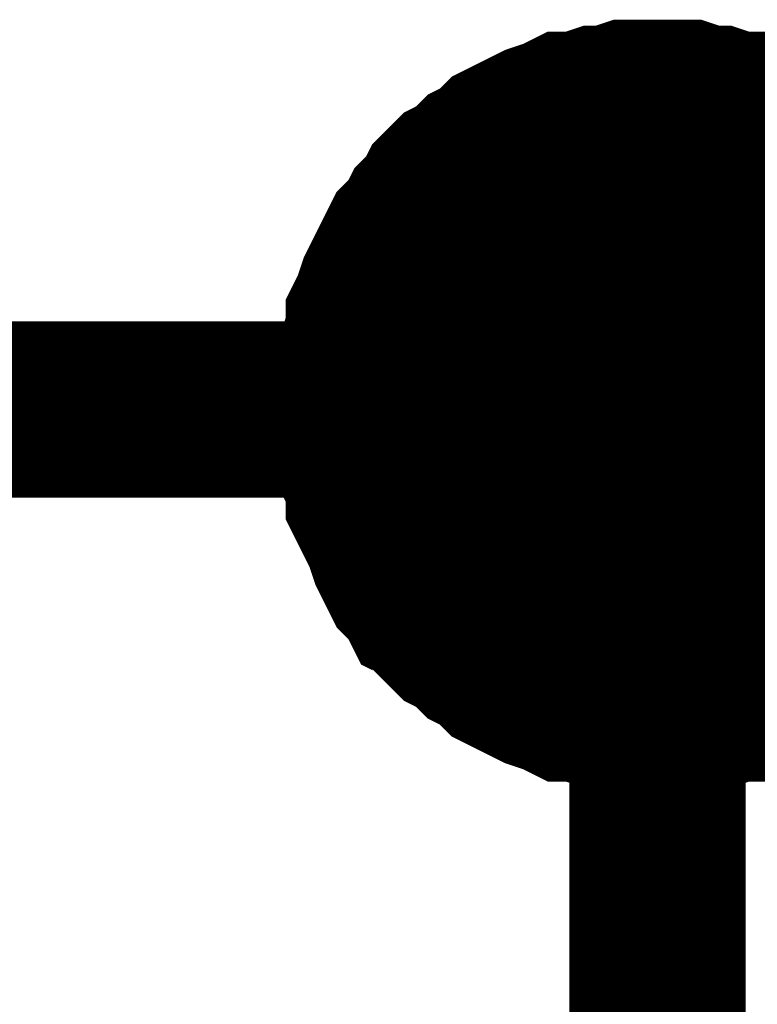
# Model space of a CAD drawing. Header units: inches. Extents: x 0 to 17, y 0 to 11.
# Tile 27 of 37: x 6.4076 to 6.457, y 8.1598 to 8.2258. Entities that reach past the tile are written whole.
import ezdxf

# ---------------------------------------------------------------- set-up
doc = ezdxf.new("R2010")
doc.units = ezdxf.units.IN
doc.header["$MEASUREMENT"] = 0
doc.layers.add('Sheet', color=255, linetype='Continuous')

msp = doc.modelspace()

# ---------------------------------------------------------------- linework, layer by layer
at = {"layer": 'Sheet'}
for points in [[(6.430504, 8.199647, 0.0118, 0.0118, 0), (6.430504, 8.200836, 0.0118, 0.0118, 0), (6.430504, 8.201629, 0.0118, 0.0118, 0), (6.4309, 8.202819, 0.0118, 0.0118, 0), (6.4309, 8.203612, 0.0118, 0.0118, 0), (6.431297, 8.204801, 0.0118, 0.0118, 0), (6.431297, 8.205594, 0.0118, 0.0118, 0), (6.431693, 8.206387, 0.0118, 0.0118, 0), (6.43209, 8.207576, 0.0118, 0.0118, 0), (6.432486, 8.208369, 0.0118, 0.0118, 0), (6.432882, 8.209162, 0.0118, 0.0118, 0), (6.433279, 8.209955, 0.0118, 0.0118, 0), (6.433675, 8.210748, 0.0118, 0.0118, 0), (6.434468, 8.211541, 0.0118, 0.0118, 0), (6.434865, 8.212334, 0.0118, 0.0118, 0), (6.435658, 8.213127, 0.0118, 0.0118, 0), (6.436054, 8.21392, 0.0118, 0.0118, 0), (6.436847, 8.214713, 0.0118, 0.0118, 0), (6.43764, 8.21511, 0.0118, 0.0118, 0), (6.438433, 8.215903, 0.0118, 0.0118, 0), (6.439226, 8.216299, 0.0118, 0.0118, 0), (6.440019, 8.217092, 0.0118, 0.0118, 0), (6.440812, 8.217488, 0.0118, 0.0118, 0), (6.441604, 8.217885, 0.0118, 0.0118, 0), (6.442397, 8.218281, 0.0118, 0.0118, 0), (6.443587, 8.218678, 0.0118, 0.0118, 0), (6.44438, 8.219074, 0.0118, 0.0118, 0), (6.445173, 8.219074, 0.0118, 0.0118, 0), (6.446362, 8.219471, 0.0118, 0.0118, 0), (6.447155, 8.219471, 0.0118, 0.0118, 0), (6.448344, 8.219867, 0.0118, 0.0118, 0), (6.449137, 8.219867, 0.0118, 0.0118, 0), (6.450326, 8.219867, 0.0118, 0.0118, 0)], [(6.430504, 8.199647, 0.0118, 0.0118, 0), (6.430504, 8.200836, 0.0118, 0.0118, 0), (6.430504, 8.201629, 0.0118, 0.0118, 0), (6.4309, 8.202819, 0.0118, 0.0118, 0), (6.4309, 8.203612, 0.0118, 0.0118, 0), (6.431297, 8.204801, 0.0118, 0.0118, 0), (6.431297, 8.205594, 0.0118, 0.0118, 0), (6.431693, 8.206387, 0.0118, 0.0118, 0), (6.43209, 8.207576, 0.0118, 0.0118, 0), (6.432486, 8.208369, 0.0118, 0.0118, 0), (6.432882, 8.209162, 0.0118, 0.0118, 0), (6.433279, 8.209955, 0.0118, 0.0118, 0), (6.433675, 8.210748, 0.0118, 0.0118, 0), (6.434468, 8.211541, 0.0118, 0.0118, 0), (6.434865, 8.212334, 0.0118, 0.0118, 0), (6.435658, 8.213127, 0.0118, 0.0118, 0), (6.436054, 8.21392, 0.0118, 0.0118, 0), (6.436847, 8.214713, 0.0118, 0.0118, 0), (6.43764, 8.21511, 0.0118, 0.0118, 0), (6.438433, 8.215903, 0.0118, 0.0118, 0), (6.439226, 8.216299, 0.0118, 0.0118, 0), (6.440019, 8.217092, 0.0118, 0.0118, 0), (6.440812, 8.217488, 0.0118, 0.0118, 0), (6.441604, 8.217885, 0.0118, 0.0118, 0), (6.442397, 8.218281, 0.0118, 0.0118, 0), (6.443587, 8.218678, 0.0118, 0.0118, 0), (6.44438, 8.219074, 0.0118, 0.0118, 0), (6.445173, 8.219074, 0.0118, 0.0118, 0), (6.446362, 8.219471, 0.0118, 0.0118, 0), (6.447155, 8.219471, 0.0118, 0.0118, 0), (6.448344, 8.219867, 0.0118, 0.0118, 0), (6.449137, 8.219867, 0.0118, 0.0118, 0), (6.450326, 8.219867, 0.0118, 0.0118, 0)], [(6.430504, 8.199647, 0.0118, 0.0118, 0), (6.430504, 8.200836, 0.0118, 0.0118, 0), (6.430504, 8.201629, 0.0118, 0.0118, 0), (6.4309, 8.202819, 0.0118, 0.0118, 0), (6.4309, 8.203612, 0.0118, 0.0118, 0), (6.431297, 8.204801, 0.0118, 0.0118, 0), (6.431297, 8.205594, 0.0118, 0.0118, 0), (6.431693, 8.206387, 0.0118, 0.0118, 0), (6.43209, 8.207576, 0.0118, 0.0118, 0), (6.432486, 8.208369, 0.0118, 0.0118, 0), (6.432882, 8.209162, 0.0118, 0.0118, 0), (6.433279, 8.209955, 0.0118, 0.0118, 0), (6.433675, 8.210748, 0.0118, 0.0118, 0), (6.434468, 8.211541, 0.0118, 0.0118, 0), (6.434865, 8.212334, 0.0118, 0.0118, 0), (6.435658, 8.213127, 0.0118, 0.0118, 0), (6.436054, 8.21392, 0.0118, 0.0118, 0), (6.436847, 8.214713, 0.0118, 0.0118, 0), (6.43764, 8.21511, 0.0118, 0.0118, 0), (6.438433, 8.215903, 0.0118, 0.0118, 0), (6.439226, 8.216299, 0.0118, 0.0118, 0), (6.440019, 8.217092, 0.0118, 0.0118, 0), (6.440812, 8.217488, 0.0118, 0.0118, 0), (6.441604, 8.217885, 0.0118, 0.0118, 0), (6.442397, 8.218281, 0.0118, 0.0118, 0), (6.443587, 8.218678, 0.0118, 0.0118, 0), (6.44438, 8.219074, 0.0118, 0.0118, 0), (6.445173, 8.219074, 0.0118, 0.0118, 0), (6.446362, 8.219471, 0.0118, 0.0118, 0), (6.447155, 8.219471, 0.0118, 0.0118, 0), (6.448344, 8.219867, 0.0118, 0.0118, 0), (6.449137, 8.219867, 0.0118, 0.0118, 0), (6.450326, 8.219867, 0.0118, 0.0118, 0)], [(6.430504, 8.199647, 0.0118, 0.0118, 0), (6.430504, 8.200836, 0.0118, 0.0118, 0), (6.430504, 8.201629, 0.0118, 0.0118, 0), (6.4309, 8.202819, 0.0118, 0.0118, 0), (6.4309, 8.203612, 0.0118, 0.0118, 0), (6.431297, 8.204801, 0.0118, 0.0118, 0), (6.431297, 8.205594, 0.0118, 0.0118, 0), (6.431693, 8.206387, 0.0118, 0.0118, 0), (6.43209, 8.207576, 0.0118, 0.0118, 0), (6.432486, 8.208369, 0.0118, 0.0118, 0), (6.432882, 8.209162, 0.0118, 0.0118, 0), (6.433279, 8.209955, 0.0118, 0.0118, 0), (6.433675, 8.210748, 0.0118, 0.0118, 0), (6.434468, 8.211541, 0.0118, 0.0118, 0), (6.434865, 8.212334, 0.0118, 0.0118, 0), (6.435658, 8.213127, 0.0118, 0.0118, 0), (6.436054, 8.21392, 0.0118, 0.0118, 0), (6.436847, 8.214713, 0.0118, 0.0118, 0), (6.43764, 8.21511, 0.0118, 0.0118, 0), (6.438433, 8.215903, 0.0118, 0.0118, 0), (6.439226, 8.216299, 0.0118, 0.0118, 0), (6.440019, 8.217092, 0.0118, 0.0118, 0), (6.440812, 8.217488, 0.0118, 0.0118, 0), (6.441604, 8.217885, 0.0118, 0.0118, 0), (6.442397, 8.218281, 0.0118, 0.0118, 0), (6.443587, 8.218678, 0.0118, 0.0118, 0), (6.44438, 8.219074, 0.0118, 0.0118, 0), (6.445173, 8.219074, 0.0118, 0.0118, 0), (6.446362, 8.219471, 0.0118, 0.0118, 0), (6.447155, 8.219471, 0.0118, 0.0118, 0), (6.448344, 8.219867, 0.0118, 0.0118, 0), (6.449137, 8.219867, 0.0118, 0.0118, 0), (6.450326, 8.219867, 0.0118, 0.0118, 0)], [(6.450326, 8.219867, 0.0118, 0.0118, 0), (6.450326, 8.219867, 0.0118, 0.0118, 0)], [(6.450326, 8.219867, 0.0118, 0.0118, 0), (6.451516, 8.219867, 0.0118, 0.0118, 0), (6.452309, 8.219867, 0.0118, 0.0118, 0), (6.453498, 8.219471, 0.0118, 0.0118, 0), (6.454291, 8.219471, 0.0118, 0.0118, 0), (6.45548, 8.219074, 0.0118, 0.0118, 0), (6.456273, 8.219074, 0.0118, 0.0118, 0), (6.457066, 8.218678, 0.0118, 0.0118, 0), (6.458256, 8.218281, 0.0118, 0.0118, 0), (6.459049, 8.217885, 0.0118, 0.0118, 0), (6.459841, 8.217488, 0.0118, 0.0118, 0), (6.460634, 8.217092, 0.0118, 0.0118, 0), (6.461427, 8.216299, 0.0118, 0.0118, 0), (6.46222, 8.215903, 0.0118, 0.0118, 0), (6.463013, 8.21511, 0.0118, 0.0118, 0)], [(6.450326, 8.219867, 0.0118, 0.0118, 0), (6.450326, 8.219867, 0.0118, 0.0118, 0)], [(6.450326, 8.219867, 0.0118, 0.0118, 0), (6.451516, 8.219867, 0.0118, 0.0118, 0), (6.452309, 8.219867, 0.0118, 0.0118, 0), (6.453498, 8.219471, 0.0118, 0.0118, 0), (6.454291, 8.219471, 0.0118, 0.0118, 0), (6.45548, 8.219074, 0.0118, 0.0118, 0), (6.456273, 8.219074, 0.0118, 0.0118, 0), (6.457066, 8.218678, 0.0118, 0.0118, 0), (6.458256, 8.218281, 0.0118, 0.0118, 0), (6.459049, 8.217885, 0.0118, 0.0118, 0), (6.459841, 8.217488, 0.0118, 0.0118, 0), (6.460634, 8.217092, 0.0118, 0.0118, 0), (6.461427, 8.216299, 0.0118, 0.0118, 0), (6.46222, 8.215903, 0.0118, 0.0118, 0), (6.463013, 8.21511, 0.0118, 0.0118, 0)], [(6.450326, 8.219867, 0.0118, 0.0118, 0), (6.450326, 8.219867, 0.0118, 0.0118, 0)], [(6.450326, 8.219867, 0.0118, 0.0118, 0), (6.451516, 8.219867, 0.0118, 0.0118, 0), (6.452309, 8.219867, 0.0118, 0.0118, 0), (6.453498, 8.219471, 0.0118, 0.0118, 0), (6.454291, 8.219471, 0.0118, 0.0118, 0), (6.45548, 8.219074, 0.0118, 0.0118, 0), (6.456273, 8.219074, 0.0118, 0.0118, 0), (6.457066, 8.218678, 0.0118, 0.0118, 0), (6.458256, 8.218281, 0.0118, 0.0118, 0), (6.459049, 8.217885, 0.0118, 0.0118, 0), (6.459841, 8.217488, 0.0118, 0.0118, 0), (6.460634, 8.217092, 0.0118, 0.0118, 0), (6.461427, 8.216299, 0.0118, 0.0118, 0), (6.46222, 8.215903, 0.0118, 0.0118, 0), (6.463013, 8.21511, 0.0118, 0.0118, 0)], [(6.450326, 8.219867, 0.0118, 0.0118, 0), (6.450326, 8.219867, 0.0118, 0.0118, 0)], [(6.450326, 8.219867, 0.0118, 0.0118, 0), (6.451516, 8.219867, 0.0118, 0.0118, 0), (6.452309, 8.219867, 0.0118, 0.0118, 0), (6.453498, 8.219471, 0.0118, 0.0118, 0), (6.454291, 8.219471, 0.0118, 0.0118, 0), (6.45548, 8.219074, 0.0118, 0.0118, 0), (6.456273, 8.219074, 0.0118, 0.0118, 0), (6.457066, 8.218678, 0.0118, 0.0118, 0), (6.458256, 8.218281, 0.0118, 0.0118, 0), (6.459049, 8.217885, 0.0118, 0.0118, 0), (6.459841, 8.217488, 0.0118, 0.0118, 0), (6.460634, 8.217092, 0.0118, 0.0118, 0), (6.461427, 8.216299, 0.0118, 0.0118, 0), (6.46222, 8.215903, 0.0118, 0.0118, 0), (6.463013, 8.21511, 0.0118, 0.0118, 0)], [(6.430504, 8.199647, 0.0039, 0.0039, 0), (6.430504, 8.200836, 0.0039, 0.0039, 0), (6.430504, 8.201629, 0.0039, 0.0039, 0), (6.4309, 8.202819, 0.0039, 0.0039, 0), (6.4309, 8.203612, 0.0039, 0.0039, 0), (6.431297, 8.204801, 0.0039, 0.0039, 0), (6.431297, 8.205594, 0.0039, 0.0039, 0), (6.431693, 8.206387, 0.0039, 0.0039, 0), (6.43209, 8.207576, 0.0039, 0.0039, 0), (6.432486, 8.208369, 0.0039, 0.0039, 0), (6.432882, 8.209162, 0.0039, 0.0039, 0), (6.433279, 8.209955, 0.0039, 0.0039, 0), (6.433675, 8.210748, 0.0039, 0.0039, 0), (6.434468, 8.211541, 0.0039, 0.0039, 0), (6.434865, 8.212334, 0.0039, 0.0039, 0), (6.435658, 8.213127, 0.0039, 0.0039, 0), (6.436054, 8.21392, 0.0039, 0.0039, 0), (6.436847, 8.214713, 0.0039, 0.0039, 0), (6.43764, 8.21511, 0.0039, 0.0039, 0), (6.438433, 8.215903, 0.0039, 0.0039, 0), (6.439226, 8.216299, 0.0039, 0.0039, 0), (6.440019, 8.217092, 0.0039, 0.0039, 0), (6.440812, 8.217488, 0.0039, 0.0039, 0), (6.441604, 8.217885, 0.0039, 0.0039, 0), (6.442397, 8.218281, 0.0039, 0.0039, 0), (6.443587, 8.218678, 0.0039, 0.0039, 0), (6.44438, 8.219074, 0.0039, 0.0039, 0), (6.445173, 8.219074, 0.0039, 0.0039, 0), (6.446362, 8.219471, 0.0039, 0.0039, 0), (6.447155, 8.219471, 0.0039, 0.0039, 0), (6.448344, 8.219867, 0.0039, 0.0039, 0), (6.449137, 8.219867, 0.0039, 0.0039, 0), (6.450326, 8.219867, 0.0039, 0.0039, 0)], [(6.430504, 8.199647, 0.0039, 0.0039, 0), (6.430504, 8.200836, 0.0039, 0.0039, 0), (6.430504, 8.201629, 0.0039, 0.0039, 0), (6.4309, 8.202819, 0.0039, 0.0039, 0), (6.4309, 8.203612, 0.0039, 0.0039, 0), (6.431297, 8.204801, 0.0039, 0.0039, 0), (6.431297, 8.205594, 0.0039, 0.0039, 0), (6.431693, 8.206387, 0.0039, 0.0039, 0), (6.43209, 8.207576, 0.0039, 0.0039, 0), (6.432486, 8.208369, 0.0039, 0.0039, 0), (6.432882, 8.209162, 0.0039, 0.0039, 0), (6.433279, 8.209955, 0.0039, 0.0039, 0), (6.433675, 8.210748, 0.0039, 0.0039, 0), (6.434468, 8.211541, 0.0039, 0.0039, 0), (6.434865, 8.212334, 0.0039, 0.0039, 0), (6.435658, 8.213127, 0.0039, 0.0039, 0), (6.436054, 8.21392, 0.0039, 0.0039, 0), (6.436847, 8.214713, 0.0039, 0.0039, 0), (6.43764, 8.21511, 0.0039, 0.0039, 0), (6.438433, 8.215903, 0.0039, 0.0039, 0), (6.439226, 8.216299, 0.0039, 0.0039, 0), (6.440019, 8.217092, 0.0039, 0.0039, 0), (6.440812, 8.217488, 0.0039, 0.0039, 0), (6.441604, 8.217885, 0.0039, 0.0039, 0), (6.442397, 8.218281, 0.0039, 0.0039, 0), (6.443587, 8.218678, 0.0039, 0.0039, 0), (6.44438, 8.219074, 0.0039, 0.0039, 0), (6.445173, 8.219074, 0.0039, 0.0039, 0), (6.446362, 8.219471, 0.0039, 0.0039, 0), (6.447155, 8.219471, 0.0039, 0.0039, 0), (6.448344, 8.219867, 0.0039, 0.0039, 0), (6.449137, 8.219867, 0.0039, 0.0039, 0), (6.450326, 8.219867, 0.0039, 0.0039, 0)], [(6.430504, 8.199647, 0.0039, 0.0039, 0), (6.430504, 8.200836, 0.0039, 0.0039, 0), (6.430504, 8.201629, 0.0039, 0.0039, 0), (6.4309, 8.202819, 0.0039, 0.0039, 0), (6.4309, 8.203612, 0.0039, 0.0039, 0), (6.431297, 8.204801, 0.0039, 0.0039, 0), (6.431297, 8.205594, 0.0039, 0.0039, 0), (6.431693, 8.206387, 0.0039, 0.0039, 0), (6.43209, 8.207576, 0.0039, 0.0039, 0), (6.432486, 8.208369, 0.0039, 0.0039, 0), (6.432882, 8.209162, 0.0039, 0.0039, 0), (6.433279, 8.209955, 0.0039, 0.0039, 0), (6.433675, 8.210748, 0.0039, 0.0039, 0), (6.434468, 8.211541, 0.0039, 0.0039, 0), (6.434865, 8.212334, 0.0039, 0.0039, 0), (6.435658, 8.213127, 0.0039, 0.0039, 0), (6.436054, 8.21392, 0.0039, 0.0039, 0), (6.436847, 8.214713, 0.0039, 0.0039, 0), (6.43764, 8.21511, 0.0039, 0.0039, 0), (6.438433, 8.215903, 0.0039, 0.0039, 0), (6.439226, 8.216299, 0.0039, 0.0039, 0), (6.440019, 8.217092, 0.0039, 0.0039, 0), (6.440812, 8.217488, 0.0039, 0.0039, 0), (6.441604, 8.217885, 0.0039, 0.0039, 0), (6.442397, 8.218281, 0.0039, 0.0039, 0), (6.443587, 8.218678, 0.0039, 0.0039, 0), (6.44438, 8.219074, 0.0039, 0.0039, 0), (6.445173, 8.219074, 0.0039, 0.0039, 0), (6.446362, 8.219471, 0.0039, 0.0039, 0), (6.447155, 8.219471, 0.0039, 0.0039, 0), (6.448344, 8.219867, 0.0039, 0.0039, 0), (6.449137, 8.219867, 0.0039, 0.0039, 0), (6.450326, 8.219867, 0.0039, 0.0039, 0)], [(6.430504, 8.199647, 0.0039, 0.0039, 0), (6.430504, 8.200836, 0.0039, 0.0039, 0), (6.430504, 8.201629, 0.0039, 0.0039, 0), (6.4309, 8.202819, 0.0039, 0.0039, 0), (6.4309, 8.203612, 0.0039, 0.0039, 0), (6.431297, 8.204801, 0.0039, 0.0039, 0), (6.431297, 8.205594, 0.0039, 0.0039, 0), (6.431693, 8.206387, 0.0039, 0.0039, 0), (6.43209, 8.207576, 0.0039, 0.0039, 0), (6.432486, 8.208369, 0.0039, 0.0039, 0), (6.432882, 8.209162, 0.0039, 0.0039, 0), (6.433279, 8.209955, 0.0039, 0.0039, 0), (6.433675, 8.210748, 0.0039, 0.0039, 0), (6.434468, 8.211541, 0.0039, 0.0039, 0), (6.434865, 8.212334, 0.0039, 0.0039, 0), (6.435658, 8.213127, 0.0039, 0.0039, 0), (6.436054, 8.21392, 0.0039, 0.0039, 0), (6.436847, 8.214713, 0.0039, 0.0039, 0), (6.43764, 8.21511, 0.0039, 0.0039, 0), (6.438433, 8.215903, 0.0039, 0.0039, 0), (6.439226, 8.216299, 0.0039, 0.0039, 0), (6.440019, 8.217092, 0.0039, 0.0039, 0), (6.440812, 8.217488, 0.0039, 0.0039, 0), (6.441604, 8.217885, 0.0039, 0.0039, 0), (6.442397, 8.218281, 0.0039, 0.0039, 0), (6.443587, 8.218678, 0.0039, 0.0039, 0), (6.44438, 8.219074, 0.0039, 0.0039, 0), (6.445173, 8.219074, 0.0039, 0.0039, 0), (6.446362, 8.219471, 0.0039, 0.0039, 0), (6.447155, 8.219471, 0.0039, 0.0039, 0), (6.448344, 8.219867, 0.0039, 0.0039, 0), (6.449137, 8.219867, 0.0039, 0.0039, 0), (6.450326, 8.219867, 0.0039, 0.0039, 0)], [(6.450326, 8.219867, 0.0039, 0.0039, 0), (6.450326, 8.219867, 0.0039, 0.0039, 0)], [(6.450326, 8.219867, 0.0039, 0.0039, 0), (6.451516, 8.219867, 0.0039, 0.0039, 0), (6.452309, 8.219867, 0.0039, 0.0039, 0), (6.453498, 8.219471, 0.0039, 0.0039, 0), (6.454291, 8.219471, 0.0039, 0.0039, 0), (6.45548, 8.219074, 0.0039, 0.0039, 0), (6.456273, 8.219074, 0.0039, 0.0039, 0), (6.457066, 8.218678, 0.0039, 0.0039, 0), (6.458256, 8.218281, 0.0039, 0.0039, 0), (6.459049, 8.217885, 0.0039, 0.0039, 0)], [(6.450326, 8.219867, 0.0039, 0.0039, 0), (6.450326, 8.219867, 0.0039, 0.0039, 0)], [(6.450326, 8.219867, 0.0039, 0.0039, 0), (6.451516, 8.219867, 0.0039, 0.0039, 0), (6.452309, 8.219867, 0.0039, 0.0039, 0), (6.453498, 8.219471, 0.0039, 0.0039, 0), (6.454291, 8.219471, 0.0039, 0.0039, 0), (6.45548, 8.219074, 0.0039, 0.0039, 0), (6.456273, 8.219074, 0.0039, 0.0039, 0), (6.457066, 8.218678, 0.0039, 0.0039, 0), (6.458256, 8.218281, 0.0039, 0.0039, 0), (6.459049, 8.217885, 0.0039, 0.0039, 0)], [(6.450326, 8.219867, 0.0039, 0.0039, 0), (6.450326, 8.219867, 0.0039, 0.0039, 0)], [(6.450326, 8.219867, 0.0039, 0.0039, 0), (6.451516, 8.219867, 0.0039, 0.0039, 0), (6.452309, 8.219867, 0.0039, 0.0039, 0), (6.453498, 8.219471, 0.0039, 0.0039, 0), (6.454291, 8.219471, 0.0039, 0.0039, 0), (6.45548, 8.219074, 0.0039, 0.0039, 0), (6.456273, 8.219074, 0.0039, 0.0039, 0), (6.457066, 8.218678, 0.0039, 0.0039, 0), (6.458256, 8.218281, 0.0039, 0.0039, 0), (6.459049, 8.217885, 0.0039, 0.0039, 0)], [(6.450326, 8.219867, 0.0039, 0.0039, 0), (6.450326, 8.219867, 0.0039, 0.0039, 0)], [(6.450326, 8.219867, 0.0039, 0.0039, 0), (6.451516, 8.219867, 0.0039, 0.0039, 0), (6.452309, 8.219867, 0.0039, 0.0039, 0), (6.453498, 8.219471, 0.0039, 0.0039, 0), (6.454291, 8.219471, 0.0039, 0.0039, 0), (6.45548, 8.219074, 0.0039, 0.0039, 0), (6.456273, 8.219074, 0.0039, 0.0039, 0), (6.457066, 8.218678, 0.0039, 0.0039, 0), (6.458256, 8.218281, 0.0039, 0.0039, 0), (6.459049, 8.217885, 0.0039, 0.0039, 0)], [(6.250513, 8.099733, 0.0118, 0.0118, 0), (6.450326, 8.099733, 0.0118, 0.0118, 0), (6.450326, 8.199647, 0.0118, 0.0118, 0)], [(6.250513, 8.199647, 0.0118, 0.0118, 0), (6.450326, 8.199647, 0.0118, 0.0118, 0), (6.65014, 8.199647, 0.0118, 0.0118, 0)], [(6.450326, 8.179823, 0.0118, 0.0118, 0), (6.449137, 8.179823, 0.0118, 0.0118, 0), (6.448344, 8.179823, 0.0118, 0.0118, 0), (6.447155, 8.180219, 0.0118, 0.0118, 0), (6.446362, 8.180219, 0.0118, 0.0118, 0), (6.445173, 8.180616, 0.0118, 0.0118, 0), (6.44438, 8.180616, 0.0118, 0.0118, 0), (6.443587, 8.181012, 0.0118, 0.0118, 0), (6.442397, 8.181409, 0.0118, 0.0118, 0), (6.441604, 8.181805, 0.0118, 0.0118, 0), (6.440812, 8.182202, 0.0118, 0.0118, 0), (6.440019, 8.182598, 0.0118, 0.0118, 0), (6.439226, 8.183391, 0.0118, 0.0118, 0), (6.438433, 8.183787, 0.0118, 0.0118, 0), (6.43764, 8.18458, 0.0118, 0.0118, 0), (6.436847, 8.184977, 0.0118, 0.0118, 0), (6.436054, 8.18577, 0.0118, 0.0118, 0), (6.435658, 8.186563, 0.0118, 0.0118, 0), (6.434865, 8.186959, 0.0118, 0.0118, 0), (6.434468, 8.187752, 0.0118, 0.0118, 0), (6.433675, 8.188545, 0.0118, 0.0118, 0), (6.433279, 8.189338, 0.0118, 0.0118, 0), (6.432882, 8.190131, 0.0118, 0.0118, 0), (6.432486, 8.191321, 0.0118, 0.0118, 0), (6.43209, 8.192114, 0.0118, 0.0118, 0), (6.431693, 8.192907, 0.0118, 0.0118, 0), (6.431297, 8.1937, 0.0118, 0.0118, 0), (6.431297, 8.194889, 0.0118, 0.0118, 0), (6.4309, 8.195682, 0.0118, 0.0118, 0), (6.4309, 8.196871, 0.0118, 0.0118, 0), (6.430504, 8.197664, 0.0118, 0.0118, 0), (6.430504, 8.198457, 0.0118, 0.0118, 0), (6.430504, 8.199647, 0.0118, 0.0118, 0)], [(6.430504, 8.199647, 0.0118, 0.0118, 0), (6.430504, 8.199647, 0.0118, 0.0118, 0)], [(6.450326, 8.179823, 0.0118, 0.0118, 0), (6.449137, 8.179823, 0.0118, 0.0118, 0), (6.448344, 8.179823, 0.0118, 0.0118, 0), (6.447155, 8.180219, 0.0118, 0.0118, 0), (6.446362, 8.180219, 0.0118, 0.0118, 0), (6.445173, 8.180616, 0.0118, 0.0118, 0), (6.44438, 8.180616, 0.0118, 0.0118, 0), (6.443587, 8.181012, 0.0118, 0.0118, 0), (6.442397, 8.181409, 0.0118, 0.0118, 0), (6.441604, 8.181805, 0.0118, 0.0118, 0), (6.440812, 8.182202, 0.0118, 0.0118, 0), (6.440019, 8.182598, 0.0118, 0.0118, 0), (6.439226, 8.183391, 0.0118, 0.0118, 0), (6.438433, 8.183787, 0.0118, 0.0118, 0), (6.43764, 8.18458, 0.0118, 0.0118, 0), (6.436847, 8.184977, 0.0118, 0.0118, 0), (6.436054, 8.18577, 0.0118, 0.0118, 0), (6.435658, 8.186563, 0.0118, 0.0118, 0), (6.434865, 8.186959, 0.0118, 0.0118, 0), (6.434468, 8.187752, 0.0118, 0.0118, 0), (6.433675, 8.188545, 0.0118, 0.0118, 0), (6.433279, 8.189338, 0.0118, 0.0118, 0), (6.432882, 8.190131, 0.0118, 0.0118, 0), (6.432486, 8.191321, 0.0118, 0.0118, 0), (6.43209, 8.192114, 0.0118, 0.0118, 0), (6.431693, 8.192907, 0.0118, 0.0118, 0), (6.431297, 8.1937, 0.0118, 0.0118, 0), (6.431297, 8.194889, 0.0118, 0.0118, 0), (6.4309, 8.195682, 0.0118, 0.0118, 0), (6.4309, 8.196871, 0.0118, 0.0118, 0), (6.430504, 8.197664, 0.0118, 0.0118, 0), (6.430504, 8.198457, 0.0118, 0.0118, 0), (6.430504, 8.199647, 0.0118, 0.0118, 0)], [(6.430504, 8.199647, 0.0118, 0.0118, 0), (6.430504, 8.199647, 0.0118, 0.0118, 0)], [(6.450326, 8.179823, 0.0118, 0.0118, 0), (6.449137, 8.179823, 0.0118, 0.0118, 0), (6.448344, 8.179823, 0.0118, 0.0118, 0), (6.447155, 8.180219, 0.0118, 0.0118, 0), (6.446362, 8.180219, 0.0118, 0.0118, 0), (6.445173, 8.180616, 0.0118, 0.0118, 0), (6.44438, 8.180616, 0.0118, 0.0118, 0), (6.443587, 8.181012, 0.0118, 0.0118, 0), (6.442397, 8.181409, 0.0118, 0.0118, 0), (6.441604, 8.181805, 0.0118, 0.0118, 0), (6.440812, 8.182202, 0.0118, 0.0118, 0), (6.440019, 8.182598, 0.0118, 0.0118, 0), (6.439226, 8.183391, 0.0118, 0.0118, 0), (6.438433, 8.183787, 0.0118, 0.0118, 0), (6.43764, 8.18458, 0.0118, 0.0118, 0), (6.436847, 8.184977, 0.0118, 0.0118, 0), (6.436054, 8.18577, 0.0118, 0.0118, 0), (6.435658, 8.186563, 0.0118, 0.0118, 0), (6.434865, 8.186959, 0.0118, 0.0118, 0), (6.434468, 8.187752, 0.0118, 0.0118, 0), (6.433675, 8.188545, 0.0118, 0.0118, 0), (6.433279, 8.189338, 0.0118, 0.0118, 0), (6.432882, 8.190131, 0.0118, 0.0118, 0), (6.432486, 8.191321, 0.0118, 0.0118, 0), (6.43209, 8.192114, 0.0118, 0.0118, 0), (6.431693, 8.192907, 0.0118, 0.0118, 0), (6.431297, 8.1937, 0.0118, 0.0118, 0), (6.431297, 8.194889, 0.0118, 0.0118, 0), (6.4309, 8.195682, 0.0118, 0.0118, 0), (6.4309, 8.196871, 0.0118, 0.0118, 0), (6.430504, 8.197664, 0.0118, 0.0118, 0), (6.430504, 8.198457, 0.0118, 0.0118, 0), (6.430504, 8.199647, 0.0118, 0.0118, 0)], [(6.430504, 8.199647, 0.0118, 0.0118, 0), (6.430504, 8.199647, 0.0118, 0.0118, 0)], [(6.450326, 8.179823, 0.0118, 0.0118, 0), (6.449137, 8.179823, 0.0118, 0.0118, 0), (6.448344, 8.179823, 0.0118, 0.0118, 0), (6.447155, 8.180219, 0.0118, 0.0118, 0), (6.446362, 8.180219, 0.0118, 0.0118, 0), (6.445173, 8.180616, 0.0118, 0.0118, 0), (6.44438, 8.180616, 0.0118, 0.0118, 0), (6.443587, 8.181012, 0.0118, 0.0118, 0), (6.442397, 8.181409, 0.0118, 0.0118, 0), (6.441604, 8.181805, 0.0118, 0.0118, 0), (6.440812, 8.182202, 0.0118, 0.0118, 0), (6.440019, 8.182598, 0.0118, 0.0118, 0), (6.439226, 8.183391, 0.0118, 0.0118, 0), (6.438433, 8.183787, 0.0118, 0.0118, 0), (6.43764, 8.18458, 0.0118, 0.0118, 0), (6.436847, 8.184977, 0.0118, 0.0118, 0), (6.436054, 8.18577, 0.0118, 0.0118, 0), (6.435658, 8.186563, 0.0118, 0.0118, 0), (6.434865, 8.186959, 0.0118, 0.0118, 0), (6.434468, 8.187752, 0.0118, 0.0118, 0), (6.433675, 8.188545, 0.0118, 0.0118, 0), (6.433279, 8.189338, 0.0118, 0.0118, 0), (6.432882, 8.190131, 0.0118, 0.0118, 0), (6.432486, 8.191321, 0.0118, 0.0118, 0), (6.43209, 8.192114, 0.0118, 0.0118, 0), (6.431693, 8.192907, 0.0118, 0.0118, 0), (6.431297, 8.1937, 0.0118, 0.0118, 0), (6.431297, 8.194889, 0.0118, 0.0118, 0), (6.4309, 8.195682, 0.0118, 0.0118, 0), (6.4309, 8.196871, 0.0118, 0.0118, 0), (6.430504, 8.197664, 0.0118, 0.0118, 0), (6.430504, 8.198457, 0.0118, 0.0118, 0), (6.430504, 8.199647, 0.0118, 0.0118, 0)], [(6.430504, 8.199647, 0.0118, 0.0118, 0), (6.430504, 8.199647, 0.0118, 0.0118, 0)], [(6.450326, 8.179823, 0.0039, 0.0039, 0), (6.449137, 8.179823, 0.0039, 0.0039, 0), (6.448344, 8.179823, 0.0039, 0.0039, 0), (6.447155, 8.180219, 0.0039, 0.0039, 0), (6.446362, 8.180219, 0.0039, 0.0039, 0), (6.445173, 8.180616, 0.0039, 0.0039, 0), (6.44438, 8.180616, 0.0039, 0.0039, 0), (6.443587, 8.181012, 0.0039, 0.0039, 0), (6.442397, 8.181409, 0.0039, 0.0039, 0), (6.441604, 8.181805, 0.0039, 0.0039, 0), (6.440812, 8.182202, 0.0039, 0.0039, 0), (6.440019, 8.182598, 0.0039, 0.0039, 0), (6.439226, 8.183391, 0.0039, 0.0039, 0), (6.438433, 8.183787, 0.0039, 0.0039, 0), (6.43764, 8.18458, 0.0039, 0.0039, 0), (6.436847, 8.184977, 0.0039, 0.0039, 0), (6.436054, 8.18577, 0.0039, 0.0039, 0), (6.435658, 8.186563, 0.0039, 0.0039, 0), (6.434865, 8.186959, 0.0039, 0.0039, 0), (6.434468, 8.187752, 0.0039, 0.0039, 0), (6.433675, 8.188545, 0.0039, 0.0039, 0), (6.433279, 8.189338, 0.0039, 0.0039, 0), (6.432882, 8.190131, 0.0039, 0.0039, 0), (6.432486, 8.191321, 0.0039, 0.0039, 0), (6.43209, 8.192114, 0.0039, 0.0039, 0), (6.431693, 8.192907, 0.0039, 0.0039, 0), (6.431297, 8.1937, 0.0039, 0.0039, 0), (6.431297, 8.194889, 0.0039, 0.0039, 0), (6.4309, 8.195682, 0.0039, 0.0039, 0), (6.4309, 8.196871, 0.0039, 0.0039, 0), (6.430504, 8.197664, 0.0039, 0.0039, 0), (6.430504, 8.198457, 0.0039, 0.0039, 0), (6.430504, 8.199647, 0.0039, 0.0039, 0)], [(6.430504, 8.199647, 0.0039, 0.0039, 0), (6.430504, 8.199647, 0.0039, 0.0039, 0)], [(6.450326, 8.179823, 0.0039, 0.0039, 0), (6.449137, 8.179823, 0.0039, 0.0039, 0), (6.448344, 8.179823, 0.0039, 0.0039, 0), (6.447155, 8.180219, 0.0039, 0.0039, 0), (6.446362, 8.180219, 0.0039, 0.0039, 0), (6.445173, 8.180616, 0.0039, 0.0039, 0), (6.44438, 8.180616, 0.0039, 0.0039, 0), (6.443587, 8.181012, 0.0039, 0.0039, 0), (6.442397, 8.181409, 0.0039, 0.0039, 0), (6.441604, 8.181805, 0.0039, 0.0039, 0), (6.440812, 8.182202, 0.0039, 0.0039, 0), (6.440019, 8.182598, 0.0039, 0.0039, 0), (6.439226, 8.183391, 0.0039, 0.0039, 0), (6.438433, 8.183787, 0.0039, 0.0039, 0), (6.43764, 8.18458, 0.0039, 0.0039, 0), (6.436847, 8.184977, 0.0039, 0.0039, 0), (6.436054, 8.18577, 0.0039, 0.0039, 0), (6.435658, 8.186563, 0.0039, 0.0039, 0), (6.434865, 8.186959, 0.0039, 0.0039, 0), (6.434468, 8.187752, 0.0039, 0.0039, 0), (6.433675, 8.188545, 0.0039, 0.0039, 0), (6.433279, 8.189338, 0.0039, 0.0039, 0), (6.432882, 8.190131, 0.0039, 0.0039, 0), (6.432486, 8.191321, 0.0039, 0.0039, 0), (6.43209, 8.192114, 0.0039, 0.0039, 0), (6.431693, 8.192907, 0.0039, 0.0039, 0), (6.431297, 8.1937, 0.0039, 0.0039, 0), (6.431297, 8.194889, 0.0039, 0.0039, 0), (6.4309, 8.195682, 0.0039, 0.0039, 0), (6.4309, 8.196871, 0.0039, 0.0039, 0), (6.430504, 8.197664, 0.0039, 0.0039, 0), (6.430504, 8.198457, 0.0039, 0.0039, 0), (6.430504, 8.199647, 0.0039, 0.0039, 0)], [(6.430504, 8.199647, 0.0039, 0.0039, 0), (6.430504, 8.199647, 0.0039, 0.0039, 0)], [(6.450326, 8.179823, 0.0039, 0.0039, 0), (6.449137, 8.179823, 0.0039, 0.0039, 0), (6.448344, 8.179823, 0.0039, 0.0039, 0), (6.447155, 8.180219, 0.0039, 0.0039, 0), (6.446362, 8.180219, 0.0039, 0.0039, 0), (6.445173, 8.180616, 0.0039, 0.0039, 0), (6.44438, 8.180616, 0.0039, 0.0039, 0), (6.443587, 8.181012, 0.0039, 0.0039, 0), (6.442397, 8.181409, 0.0039, 0.0039, 0), (6.441604, 8.181805, 0.0039, 0.0039, 0), (6.440812, 8.182202, 0.0039, 0.0039, 0), (6.440019, 8.182598, 0.0039, 0.0039, 0), (6.439226, 8.183391, 0.0039, 0.0039, 0), (6.438433, 8.183787, 0.0039, 0.0039, 0), (6.43764, 8.18458, 0.0039, 0.0039, 0), (6.436847, 8.184977, 0.0039, 0.0039, 0), (6.436054, 8.18577, 0.0039, 0.0039, 0), (6.435658, 8.186563, 0.0039, 0.0039, 0), (6.434865, 8.186959, 0.0039, 0.0039, 0), (6.434468, 8.187752, 0.0039, 0.0039, 0), (6.433675, 8.188545, 0.0039, 0.0039, 0), (6.433279, 8.189338, 0.0039, 0.0039, 0), (6.432882, 8.190131, 0.0039, 0.0039, 0), (6.432486, 8.191321, 0.0039, 0.0039, 0), (6.43209, 8.192114, 0.0039, 0.0039, 0), (6.431693, 8.192907, 0.0039, 0.0039, 0), (6.431297, 8.1937, 0.0039, 0.0039, 0), (6.431297, 8.194889, 0.0039, 0.0039, 0), (6.4309, 8.195682, 0.0039, 0.0039, 0), (6.4309, 8.196871, 0.0039, 0.0039, 0), (6.430504, 8.197664, 0.0039, 0.0039, 0), (6.430504, 8.198457, 0.0039, 0.0039, 0), (6.430504, 8.199647, 0.0039, 0.0039, 0)], [(6.430504, 8.199647, 0.0039, 0.0039, 0), (6.430504, 8.199647, 0.0039, 0.0039, 0)], [(6.450326, 8.179823, 0.0039, 0.0039, 0), (6.449137, 8.179823, 0.0039, 0.0039, 0), (6.448344, 8.179823, 0.0039, 0.0039, 0), (6.447155, 8.180219, 0.0039, 0.0039, 0), (6.446362, 8.180219, 0.0039, 0.0039, 0), (6.445173, 8.180616, 0.0039, 0.0039, 0), (6.44438, 8.180616, 0.0039, 0.0039, 0), (6.443587, 8.181012, 0.0039, 0.0039, 0), (6.442397, 8.181409, 0.0039, 0.0039, 0), (6.441604, 8.181805, 0.0039, 0.0039, 0), (6.440812, 8.182202, 0.0039, 0.0039, 0), (6.440019, 8.182598, 0.0039, 0.0039, 0), (6.439226, 8.183391, 0.0039, 0.0039, 0), (6.438433, 8.183787, 0.0039, 0.0039, 0), (6.43764, 8.18458, 0.0039, 0.0039, 0), (6.436847, 8.184977, 0.0039, 0.0039, 0), (6.436054, 8.18577, 0.0039, 0.0039, 0), (6.435658, 8.186563, 0.0039, 0.0039, 0), (6.434865, 8.186959, 0.0039, 0.0039, 0), (6.434468, 8.187752, 0.0039, 0.0039, 0), (6.433675, 8.188545, 0.0039, 0.0039, 0), (6.433279, 8.189338, 0.0039, 0.0039, 0), (6.432882, 8.190131, 0.0039, 0.0039, 0), (6.432486, 8.191321, 0.0039, 0.0039, 0), (6.43209, 8.192114, 0.0039, 0.0039, 0), (6.431693, 8.192907, 0.0039, 0.0039, 0), (6.431297, 8.1937, 0.0039, 0.0039, 0), (6.431297, 8.194889, 0.0039, 0.0039, 0), (6.4309, 8.195682, 0.0039, 0.0039, 0), (6.4309, 8.196871, 0.0039, 0.0039, 0), (6.430504, 8.197664, 0.0039, 0.0039, 0), (6.430504, 8.198457, 0.0039, 0.0039, 0), (6.430504, 8.199647, 0.0039, 0.0039, 0)], [(6.430504, 8.199647, 0.0039, 0.0039, 0), (6.430504, 8.199647, 0.0039, 0.0039, 0)], [(6.463013, 8.18458, 0.0118, 0.0118, 0), (6.46222, 8.183787, 0.0118, 0.0118, 0), (6.461427, 8.183391, 0.0118, 0.0118, 0), (6.460634, 8.182598, 0.0118, 0.0118, 0), (6.459841, 8.182202, 0.0118, 0.0118, 0), (6.459049, 8.181805, 0.0118, 0.0118, 0), (6.458256, 8.181409, 0.0118, 0.0118, 0), (6.457066, 8.181012, 0.0118, 0.0118, 0), (6.456273, 8.180616, 0.0118, 0.0118, 0), (6.45548, 8.180616, 0.0118, 0.0118, 0), (6.454291, 8.180219, 0.0118, 0.0118, 0), (6.453498, 8.180219, 0.0118, 0.0118, 0), (6.452309, 8.179823, 0.0118, 0.0118, 0), (6.451516, 8.179823, 0.0118, 0.0118, 0), (6.450326, 8.179823, 0.0118, 0.0118, 0)], [(6.463013, 8.18458, 0.0118, 0.0118, 0), (6.46222, 8.183787, 0.0118, 0.0118, 0), (6.461427, 8.183391, 0.0118, 0.0118, 0), (6.460634, 8.182598, 0.0118, 0.0118, 0), (6.459841, 8.182202, 0.0118, 0.0118, 0), (6.459049, 8.181805, 0.0118, 0.0118, 0), (6.458256, 8.181409, 0.0118, 0.0118, 0), (6.457066, 8.181012, 0.0118, 0.0118, 0), (6.456273, 8.180616, 0.0118, 0.0118, 0), (6.45548, 8.180616, 0.0118, 0.0118, 0), (6.454291, 8.180219, 0.0118, 0.0118, 0), (6.453498, 8.180219, 0.0118, 0.0118, 0), (6.452309, 8.179823, 0.0118, 0.0118, 0), (6.451516, 8.179823, 0.0118, 0.0118, 0), (6.450326, 8.179823, 0.0118, 0.0118, 0)], [(6.463013, 8.18458, 0.0118, 0.0118, 0), (6.46222, 8.183787, 0.0118, 0.0118, 0), (6.461427, 8.183391, 0.0118, 0.0118, 0), (6.460634, 8.182598, 0.0118, 0.0118, 0), (6.459841, 8.182202, 0.0118, 0.0118, 0), (6.459049, 8.181805, 0.0118, 0.0118, 0), (6.458256, 8.181409, 0.0118, 0.0118, 0), (6.457066, 8.181012, 0.0118, 0.0118, 0), (6.456273, 8.180616, 0.0118, 0.0118, 0), (6.45548, 8.180616, 0.0118, 0.0118, 0), (6.454291, 8.180219, 0.0118, 0.0118, 0), (6.453498, 8.180219, 0.0118, 0.0118, 0), (6.452309, 8.179823, 0.0118, 0.0118, 0), (6.451516, 8.179823, 0.0118, 0.0118, 0), (6.450326, 8.179823, 0.0118, 0.0118, 0)], [(6.463013, 8.18458, 0.0118, 0.0118, 0), (6.46222, 8.183787, 0.0118, 0.0118, 0), (6.461427, 8.183391, 0.0118, 0.0118, 0), (6.460634, 8.182598, 0.0118, 0.0118, 0), (6.459841, 8.182202, 0.0118, 0.0118, 0), (6.459049, 8.181805, 0.0118, 0.0118, 0), (6.458256, 8.181409, 0.0118, 0.0118, 0), (6.457066, 8.181012, 0.0118, 0.0118, 0), (6.456273, 8.180616, 0.0118, 0.0118, 0), (6.45548, 8.180616, 0.0118, 0.0118, 0), (6.454291, 8.180219, 0.0118, 0.0118, 0), (6.453498, 8.180219, 0.0118, 0.0118, 0), (6.452309, 8.179823, 0.0118, 0.0118, 0), (6.451516, 8.179823, 0.0118, 0.0118, 0), (6.450326, 8.179823, 0.0118, 0.0118, 0)], [(6.459049, 8.181805, 0.0039, 0.0039, 0), (6.458256, 8.181409, 0.0039, 0.0039, 0), (6.457066, 8.181012, 0.0039, 0.0039, 0), (6.456273, 8.180616, 0.0039, 0.0039, 0), (6.45548, 8.180616, 0.0039, 0.0039, 0), (6.454291, 8.180219, 0.0039, 0.0039, 0), (6.453498, 8.180219, 0.0039, 0.0039, 0), (6.452309, 8.179823, 0.0039, 0.0039, 0), (6.451516, 8.179823, 0.0039, 0.0039, 0), (6.450326, 8.179823, 0.0039, 0.0039, 0)], [(6.459049, 8.181805, 0.0039, 0.0039, 0), (6.458256, 8.181409, 0.0039, 0.0039, 0), (6.457066, 8.181012, 0.0039, 0.0039, 0), (6.456273, 8.180616, 0.0039, 0.0039, 0), (6.45548, 8.180616, 0.0039, 0.0039, 0), (6.454291, 8.180219, 0.0039, 0.0039, 0), (6.453498, 8.180219, 0.0039, 0.0039, 0), (6.452309, 8.179823, 0.0039, 0.0039, 0), (6.451516, 8.179823, 0.0039, 0.0039, 0), (6.450326, 8.179823, 0.0039, 0.0039, 0)], [(6.459049, 8.181805, 0.0039, 0.0039, 0), (6.458256, 8.181409, 0.0039, 0.0039, 0), (6.457066, 8.181012, 0.0039, 0.0039, 0), (6.456273, 8.180616, 0.0039, 0.0039, 0), (6.45548, 8.180616, 0.0039, 0.0039, 0), (6.454291, 8.180219, 0.0039, 0.0039, 0), (6.453498, 8.180219, 0.0039, 0.0039, 0), (6.452309, 8.179823, 0.0039, 0.0039, 0), (6.451516, 8.179823, 0.0039, 0.0039, 0), (6.450326, 8.179823, 0.0039, 0.0039, 0)], [(6.459049, 8.181805, 0.0039, 0.0039, 0), (6.458256, 8.181409, 0.0039, 0.0039, 0), (6.457066, 8.181012, 0.0039, 0.0039, 0), (6.456273, 8.180616, 0.0039, 0.0039, 0), (6.45548, 8.180616, 0.0039, 0.0039, 0), (6.454291, 8.180219, 0.0039, 0.0039, 0), (6.453498, 8.180219, 0.0039, 0.0039, 0), (6.452309, 8.179823, 0.0039, 0.0039, 0), (6.451516, 8.179823, 0.0039, 0.0039, 0), (6.450326, 8.179823, 0.0039, 0.0039, 0)]]:
    msp.add_lwpolyline(points, format="xyseb", dxfattribs=at)
msp.add_lwpolyline([(6.44, 8.2, 0.02, 0.02, 1), (6.46, 8.2, 0.02, 0.02, 1)], format="xyseb", close=True, dxfattribs=at)

doc.saveas('drawing.dxf')
